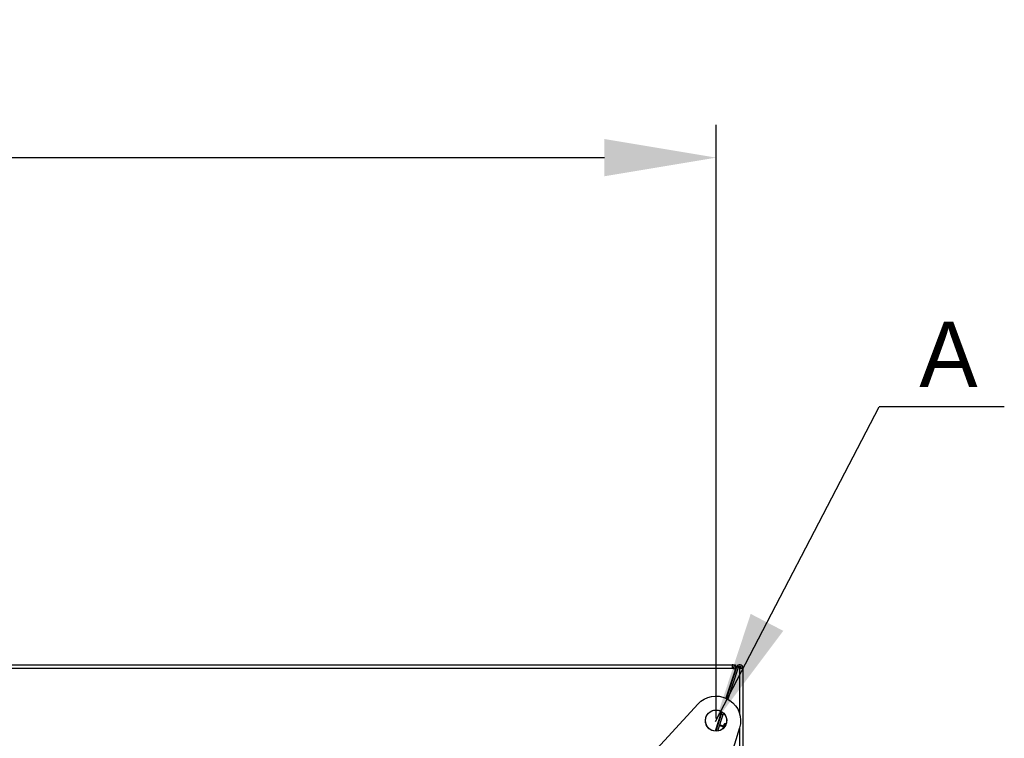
# Model space of a CAD drawing. Header units: millimetres. Extents: x 0 to 39025, y -31299 to 8400.
# Tile 89 of 256: x 14893 to 15495, y -26873 to -26434. Entities that reach past the tile are written whole.
import ezdxf

# ---------------------------------------------------------------- set-up
doc = ezdxf.new("R2010")
doc.units = ezdxf.units.MM
doc.header["$PDSIZE"] = -1
doc.layers.add('ANOTACIJE', color=7, linetype='Continuous')
doc.layers.add('DIMENZIJE', color=4, linetype='Continuous')
doc.styles.add('SLDTEXTSTYLE1', font='Montserrat-Regular.ttf')
doc.styles.add('SLDTEXTSTYLE6', font='txt')
doc.styles.get("Standard").update_dxf_attribs({"font": 'Montserrat-Regular.ttf'})
doc.dimstyles.new('SLDDIMSTYLE0', dxfattribs={"dimtxt": 3, "dimasz": 3.414889, "dimexe": 0, "dimexo": 0.0625, "dimgap": 0.75, "dimtad": 1, "dimdec": 0, "dimlfac": 20, "dimrnd": 1e-09, "dimzin": 12, "dimdsep": 46, "dimtxsty": 'SLDTEXTSTYLE6', "dimsah": 1, "dimcen": 0.09, "dimadec": 0, "dimazin": 3, "dimtfac": 1, "dimtdec": 0, "dimtofl": 0, "dimtmove": 0, "dimatfit": 3, "dimfxl": 1, "dimfrac": 2, "dimtolj": 1, "dimtzin": 12, "dimarcsym": 0})
doc.dimstyles.new('SLDDIMSTYLE3', dxfattribs={"dimtxt": 0.18, "dimasz": 3.414889, "dimexe": 0, "dimexo": 0.0625, "dimgap": 0, "dimtad": 0, "dimtih": 1, "dimtoh": 1, "dimdec": 0, "dimrnd": 1e-09, "dimzin": 0, "dimdsep": 46, "dimtxsty": 'Standard', "dimsah": 1, "dimcen": 0.09, "dimadec": 0, "dimazin": 0, "dimtfac": 3.414889, "dimtdec": 0, "dimtofl": 0, "dimtmove": 0, "dimatfit": 3, "dimfxl": 1, "dimfrac": 2, "dimtolj": 1, "dimtzin": 0, "dimarcsym": 0})

# ---------------------------------------------------------------- blocks, each defined once
blk = doc.blocks.new('Adapt 2 (spodaj)')
at = {"lineweight": 25}
for points in [[(6.52, 714.98), (6.52, 714.98), (1143.48, 714.98), (1143.48, 714.98)], [(6.52, 712.98), (6.52, 712.98), (1143.48, 712.98), (1143.48, 712.98)], [(1145.38, 712.36), (1145.38, 712.36), (1139.6, 694.58), (1139.6, 694.58)], [(1146.09, 713.61), (1146.09, 713.61), (1139.87, 694.46), (1139.87, 694.46)], [(1146.09, 713.59), (1146.09, 713.59), (1139.88, 694.46), (1139.88, 694.46)], [(1147.05, 713.28), (1147.05, 713.28), (1140.78, 694), (1140.78, 694)], [(1143.48, 714.95), (1143.48, 714.95), (1145.5, 714.95), (1145.5, 714.95)], [(1143.48, 712.98), (1143.48, 712.98), (1145.38, 712.36), (1145.38, 712.36)], [(1144.12, 712.76), (1144.12, 712.76), (1144.12, 712.85), (1144.12, 712.85)], [(1144.12, 712.85), (1144.12, 712.85), (1144.46, 712.85), (1144.46, 712.85)], [(1145.01, 711.23), (1145.01, 711.23), (1145.47, 711.69), (1145.47, 711.69)], [(1145.02, 711.26), (1145.02, 711.26), (1145.48, 711.72), (1145.48, 711.72)], [(1145.18, 711.76), (1145.18, 711.76), (1145.5, 712.07), (1145.5, 712.07)], [(1145.28, 712.07), (1145.28, 712.07), (1145.5, 712.07), (1145.5, 712.07)], [(1145.61, 712.12), (1145.61, 712.12), (1145.5, 712.12), (1145.5, 712.12)], [(1145.6, 712.09), (1145.6, 712.09), (1145.5, 712.09), (1145.5, 712.09)], [(1145.5, 712.09), (1145.5, 712.09), (1145.6, 712.09), (1145.6, 712.09)], [(1146.09, 713.59), (1146.09, 713.59), (1146.09, 713.61), (1146.09, 713.61)], [(1146.1, 713.61), (1146.1, 713.61), (1146.09, 713.61), (1146.09, 713.61)], [(1147.05, 713.28), (1147.05, 713.28), (1146.09, 713.59), (1146.09, 713.59)], [(1148, 713.31), (1148, 713.31), (1147.11, 713.44), (1147.11, 713.44)], [(1148, 713.33), (1148, 713.33), (1147.12, 713.46), (1147.12, 713.46)], [(1147.9, 712.98), (1147.9, 712.98), (1147.9, 685.36), (1147.9, 685.36)], [(1148, 713.33), (1148, 713.33), (1148, 713.31), (1148, 713.31)], [(1148, 713.31), (1148, 713.31), (1148, 712.98), (1148, 712.98)], [(1150, 712.98), (1150, 712.98), (1150, 1.98), (1150, 1.98)], [(1092.82, 658.76), (1092.82, 658.76), (1122.58, 691.01), (1122.58, 691.01)], [(1136.95, 686.41), (1136.95, 686.41), (1133.03, 674.36), (1133.03, 674.36)], [(1135, 680.39), (1135, 680.39), (1133.03, 674.36), (1133.03, 674.36)], [(1137.2, 686.24), (1137.2, 686.24), (1133.33, 674.34), (1133.33, 674.34)], [(1136.71, 684.71), (1136.71, 684.71), (1133.34, 674.34), (1133.34, 674.34)], [(1137.66, 684.4), (1137.66, 684.4), (1134.41, 674.39), (1134.41, 674.39)], [(1135, 680.39), (1135, 680.39), (1134.99, 680.39), (1134.99, 680.39)], [(1135.61, 682.3), (1135.61, 682.3), (1135, 680.39), (1135, 680.39)], [(1135.61, 682.3), (1135.61, 682.3), (1135.61, 682.3), (1135.61, 682.3)], [(1136.71, 684.71), (1136.71, 684.71), (1137.21, 686.24), (1137.21, 686.24)], [(1137.66, 684.4), (1137.66, 684.4), (1136.71, 684.71), (1136.71, 684.71)], [(1138.04, 685.58), (1138.04, 685.58), (1137.66, 684.4), (1137.66, 684.4)], [(1147.94, 676.45), (1147.94, 676.45), (1135.11, 634.49), (1135.11, 634.49)], [(1135.56, 677.93), (1135.56, 677.93), (1137.94, 677.16), (1137.94, 677.16)], [(1137.98, 677.3), (1137.98, 677.3), (1135.61, 678.07), (1135.61, 678.07)], [(1138.02, 677.42), (1138.02, 677.42), (1135.65, 678.2), (1135.65, 678.2)], [(1147.9, 676.3), (1147.9, 676.3), (1147.9, 83.87), (1147.9, 83.87)]]:
    blk.add_open_spline(points, degree=3, dxfattribs=at)
for points, knots in [([(1143.48, 714.98), (1143.48, 714.98), (1143.48, 714.94), (1143.48, 714.94), (1143.48, 714.94), (1143.48, 714.82), (1143.48, 714.82), (1143.48, 714.82), (1143.48, 714.64), (1143.48, 714.64), (1143.48, 714.64), (1143.48, 714.39), (1143.48, 714.39), (1143.48, 714.39), (1143.48, 714.09), (1143.48, 714.09), (1143.48, 714.09), (1143.48, 713.74), (1143.48, 713.74), (1143.48, 713.74), (1143.48, 713.36), (1143.48, 713.36), (1143.48, 713.36), (1143.48, 712.98), (1143.48, 712.98)], [0, 0, 0, 0, 1, 1, 1, 2, 2, 2, 3, 3, 3, 4, 4, 4, 5, 5, 5, 6, 6, 6, 7, 7, 7, 8, 8, 8, 8]), ([(1145.38, 712.36), (1145.38, 712.36), (1145.47, 712.82), (1145.47, 712.82), (1145.47, 712.82), (1145.45, 713.29), (1145.45, 713.29), (1145.45, 713.29), (1145.32, 713.74), (1145.32, 713.74), (1145.32, 713.74), (1145.09, 714.15), (1145.09, 714.15), (1145.09, 714.15), (1144.78, 714.5), (1144.78, 714.5), (1144.78, 714.5), (1144.38, 714.76), (1144.38, 714.76), (1144.38, 714.76), (1143.94, 714.92), (1143.94, 714.92), (1143.94, 714.92), (1143.48, 714.98), (1143.48, 714.98)], [0, 0, 0, 0, 1, 1, 1, 2, 2, 2, 3, 3, 3, 4, 4, 4, 5, 5, 5, 6, 6, 6, 7, 7, 7, 8, 8, 8, 8]), ([(1144.43, 712.67), (1144.43, 712.67), (1144.47, 712.9), (1144.47, 712.9), (1144.47, 712.9), (1144.46, 713.13), (1144.46, 713.13), (1144.46, 713.13), (1144.4, 713.36), (1144.4, 713.36), (1144.4, 713.36), (1144.29, 713.56), (1144.29, 713.56), (1144.29, 713.56), (1144.13, 713.73), (1144.13, 713.73), (1144.13, 713.73), (1143.93, 713.87), (1143.93, 713.87), (1143.93, 713.87), (1143.71, 713.95), (1143.71, 713.95), (1143.71, 713.95), (1143.48, 713.97), (1143.48, 713.97)], [0, 0, 0, 0, 1, 1, 1, 2, 2, 2, 3, 3, 3, 4, 4, 4, 5, 5, 5, 6, 6, 6, 7, 7, 7, 8, 8, 8, 8]), ([(1144.01, 712.8), (1144.01, 712.8), (1143.9, 713.01), (1143.9, 713.01), (1143.9, 713.01), (1143.75, 713.21), (1143.75, 713.21), (1143.75, 713.21), (1143.56, 713.4), (1143.56, 713.4), (1143.56, 713.4), (1143.48, 713.46), (1143.48, 713.46)], [0, 0, 0, 0, 1, 1, 1, 2, 2, 2, 3, 3, 3, 4, 4, 4, 4]), ([(1143.54, 713.99), (1143.54, 713.99), (1143.56, 713.98), (1143.56, 713.98), (1143.56, 713.98), (1143.75, 713.79), (1143.75, 713.79), (1143.75, 713.79), (1143.9, 713.59), (1143.9, 713.59), (1143.9, 713.59), (1144.01, 713.37), (1144.01, 713.37), (1144.01, 713.37), (1144.09, 713.14), (1144.09, 713.14), (1144.09, 713.14), (1144.12, 712.9), (1144.12, 712.9), (1144.12, 712.9), (1144.12, 712.85), (1144.12, 712.85)], [0, 0, 0, 0, 1, 1, 1, 2, 2, 2, 3, 3, 3, 4, 4, 4, 5, 5, 5, 6, 6, 6, 7, 7, 7, 7]), ([(1143.61, 713.94), (1143.61, 713.94), (1143.71, 713.79), (1143.71, 713.79), (1143.71, 713.79), (1143.71, 713.79), (1143.71, 713.79)], [0, 0, 0, 0, 1, 1, 1, 2, 2, 2, 2]), ([(1145.5, 714.95), (1145.5, 714.95), (1145.5, 714.87), (1145.5, 714.87), (1145.5, 714.87), (1145.5, 714.65), (1145.5, 714.65), (1145.5, 714.65), (1145.5, 714.31), (1145.5, 714.31), (1145.5, 714.31), (1145.5, 713.9), (1145.5, 713.9), (1145.5, 713.9), (1145.5, 713.5), (1145.5, 713.5), (1145.5, 713.5), (1145.5, 713.16), (1145.5, 713.16), (1145.5, 713.16), (1145.5, 712.93), (1145.5, 712.93), (1145.5, 712.93), (1145.5, 712.85), (1145.5, 712.85)], [0, 0, 0, 0, 1, 1, 1, 2, 2, 2, 3, 3, 3, 4, 4, 4, 5, 5, 5, 6, 6, 6, 7, 7, 7, 8, 8, 8, 8]), ([(1145.5, 712.07), (1145.5, 712.07), (1145.5, 712.22), (1145.5, 712.22), (1145.5, 712.22), (1145.5, 712.37), (1145.5, 712.37), (1145.5, 712.37), (1145.5, 712.51), (1145.5, 712.51), (1145.5, 712.51), (1145.5, 712.62), (1145.5, 712.62), (1145.5, 712.62), (1145.5, 712.72), (1145.5, 712.72), (1145.5, 712.72), (1145.5, 712.79), (1145.5, 712.79), (1145.5, 712.79), (1145.5, 712.84), (1145.5, 712.84), (1145.5, 712.84), (1145.5, 712.85), (1145.5, 712.85)], [0, 0, 0, 0, 1, 1, 1, 2, 2, 2, 3, 3, 3, 4, 4, 4, 5, 5, 5, 6, 6, 6, 7, 7, 7, 8, 8, 8, 8]), ([(1150, 712.98), (1150, 712.98), (1149.87, 713.67), (1149.87, 713.67), (1149.87, 713.67), (1149.52, 714.27), (1149.52, 714.27), (1149.52, 714.27), (1148.98, 714.72), (1148.98, 714.72), (1148.98, 714.72), (1148.31, 714.95), (1148.31, 714.95), (1148.31, 714.95), (1147.61, 714.94), (1147.61, 714.94), (1147.61, 714.94), (1146.95, 714.68), (1146.95, 714.68), (1146.95, 714.68), (1146.43, 714.21), (1146.43, 714.21), (1146.43, 714.21), (1146.09, 713.59), (1146.09, 713.59)], [0, 0, 0, 0, 1, 1, 1, 2, 2, 2, 3, 3, 3, 4, 4, 4, 5, 5, 5, 6, 6, 6, 7, 7, 7, 8, 8, 8, 8]), ([(1149, 712.98), (1149, 712.98), (1148.94, 713.32), (1148.94, 713.32), (1148.94, 713.32), (1148.76, 713.63), (1148.76, 713.63), (1148.76, 713.63), (1148.49, 713.85), (1148.49, 713.85), (1148.49, 713.85), (1148.16, 713.96), (1148.16, 713.96), (1148.16, 713.96), (1147.8, 713.96), (1147.8, 713.96), (1147.8, 713.96), (1147.48, 713.83), (1147.48, 713.83), (1147.48, 713.83), (1147.21, 713.59), (1147.21, 713.59), (1147.21, 713.59), (1147.05, 713.28), (1147.05, 713.28)], [0, 0, 0, 0, 1, 1, 1, 2, 2, 2, 3, 3, 3, 4, 4, 4, 5, 5, 5, 6, 6, 6, 7, 7, 7, 8, 8, 8, 8]), ([(1147.9, 712.98), (1147.9, 712.98), (1147.98, 712.98), (1147.98, 712.98), (1147.98, 712.98), (1148.2, 712.98), (1148.2, 712.98), (1148.2, 712.98), (1148.55, 712.98), (1148.55, 712.98), (1148.55, 712.98), (1148.95, 712.98), (1148.95, 712.98), (1148.95, 712.98), (1149.35, 712.98), (1149.35, 712.98), (1149.35, 712.98), (1149.69, 712.98), (1149.69, 712.98), (1149.69, 712.98), (1149.92, 712.98), (1149.92, 712.98), (1149.92, 712.98), (1150, 712.98), (1150, 712.98)], [0, 0, 0, 0, 1, 1, 1, 2, 2, 2, 3, 3, 3, 4, 4, 4, 5, 5, 5, 6, 6, 6, 7, 7, 7, 8, 8, 8, 8]), ([(1148.95, 713.23), (1148.95, 713.23), (1148.77, 713.25), (1148.77, 713.25), (1148.77, 713.25), (1148, 713.33), (1148, 713.33)], [0, 0, 0, 0, 1, 1, 1, 2, 2, 2, 2]), ([(1149, 712.98), (1149, 712.98), (1148.92, 713.06), (1148.92, 713.06), (1148.92, 713.06), (1148.71, 713.15), (1148.71, 713.15), (1148.71, 713.15), (1148.38, 713.23), (1148.38, 713.23), (1148.38, 713.23), (1148, 713.31), (1148, 713.31)], [0, 0, 0, 0, 1, 1, 1, 2, 2, 2, 3, 3, 3, 4, 4, 4, 4]), ([(1122.58, 691.01), (1122.58, 691.01), (1124.32, 692.62), (1124.32, 692.62), (1124.32, 692.62), (1126.29, 693.93), (1126.29, 693.93), (1126.29, 693.93), (1128.45, 694.92), (1128.45, 694.92), (1128.45, 694.92), (1130.74, 695.56), (1130.74, 695.56), (1130.74, 695.56), (1133.09, 695.82), (1133.09, 695.82), (1133.09, 695.82), (1135.47, 695.72), (1135.47, 695.72), (1135.47, 695.72), (1137.79, 695.24), (1137.79, 695.24), (1137.79, 695.24), (1140.01, 694.39), (1140.01, 694.39), (1140.01, 694.39), (1142.07, 693.21), (1142.07, 693.21), (1142.07, 693.21), (1143.92, 691.72), (1143.92, 691.72), (1143.92, 691.72), (1145.51, 689.95), (1145.51, 689.95), (1145.51, 689.95), (1146.8, 687.96), (1146.8, 687.96), (1146.8, 687.96), (1147.76, 685.79), (1147.76, 685.79), (1147.76, 685.79), (1148.36, 683.49), (1148.36, 683.49), (1148.36, 683.49), (1148.6, 681.13), (1148.6, 681.13), (1148.6, 681.13), (1148.45, 678.76), (1148.45, 678.76), (1148.45, 678.76), (1147.94, 676.45), (1147.94, 676.45)], [0, 0, 0, 0, 1, 1, 1, 2, 2, 2, 3, 3, 3, 4, 4, 4, 5, 5, 5, 6, 6, 6, 7, 7, 7, 8, 8, 8, 9, 9, 9, 10, 10, 10, 11, 11, 11, 12, 12, 12, 13, 13, 13, 14, 14, 14, 15, 15, 15, 16, 16, 16, 17, 17, 17, 17]), ([(1127.96, 684.07), (1127.96, 684.07), (1127.37, 682.68), (1127.37, 682.68), (1127.37, 682.68), (1127.11, 681.19), (1127.11, 681.19), (1127.11, 681.19), (1127.2, 679.69), (1127.2, 679.69), (1127.2, 679.69), (1127.64, 678.25), (1127.64, 678.25), (1127.64, 678.25), (1128.4, 676.94), (1128.4, 676.94), (1128.4, 676.94), (1129.43, 675.84), (1129.43, 675.84), (1129.43, 675.84), (1130.7, 675.02), (1130.7, 675.02), (1130.7, 675.02), (1132.11, 674.51), (1132.11, 674.51), (1132.11, 674.51), (1133.61, 674.33), (1133.61, 674.33), (1133.61, 674.33), (1135.11, 674.51), (1135.11, 674.51), (1135.11, 674.51), (1136.53, 675.03), (1136.53, 675.03), (1136.53, 675.03), (1137.79, 675.86), (1137.79, 675.86), (1137.79, 675.86), (1138.82, 676.96), (1138.82, 676.96), (1138.82, 676.96), (1139.57, 678.27), (1139.57, 678.27), (1139.57, 678.27), (1140, 679.72), (1140, 679.72), (1140, 679.72), (1140.09, 681.23), (1140.09, 681.23), (1140.09, 681.23), (1139.82, 682.72), (1139.82, 682.72), (1139.82, 682.72), (1139.22, 684.1), (1139.22, 684.1), (1139.22, 684.1), (1138.32, 685.31), (1138.32, 685.31), (1138.32, 685.31), (1137.16, 686.27), (1137.16, 686.27), (1137.16, 686.27), (1135.8, 686.95), (1135.8, 686.95), (1135.8, 686.95), (1134.34, 687.29), (1134.34, 687.29), (1134.34, 687.29), (1132.83, 687.29), (1132.83, 687.29), (1132.83, 687.29), (1131.36, 686.94), (1131.36, 686.94), (1131.36, 686.94), (1130.01, 686.26), (1130.01, 686.26), (1130.01, 686.26), (1128.86, 685.28), (1128.86, 685.28), (1128.86, 685.28), (1127.96, 684.07), (1127.96, 684.07)], [0, 0, 0, 0, 1, 1, 1, 2, 2, 2, 3, 3, 3, 4, 4, 4, 5, 5, 5, 6, 6, 6, 7, 7, 7, 8, 8, 8, 9, 9, 9, 10, 10, 10, 11, 11, 11, 12, 12, 12, 13, 13, 13, 14, 14, 14, 15, 15, 15, 16, 16, 16, 17, 17, 17, 18, 18, 18, 19, 19, 19, 20, 20, 20, 21, 21, 21, 22, 22, 22, 23, 23, 23, 24, 24, 24, 25, 25, 25, 26, 26, 26, 27, 27, 27, 27]), ([(1138.08, 677.59), (1138.08, 677.59), (1137.82, 676.78), (1137.82, 676.78), (1137.82, 676.78), (1137.47, 675.72), (1137.47, 675.72), (1137.47, 675.72), (1137.42, 675.58), (1137.42, 675.58)], [0, 0, 0, 0, 1, 1, 1, 2, 2, 2, 3, 3, 3, 3]), ([(1138.3, 678.28), (1138.3, 678.28), (1138.25, 678.1), (1138.25, 678.1), (1138.25, 678.1), (1138.08, 677.59), (1138.08, 677.59)], [0, 0, 0, 0, 1, 1, 1, 2, 2, 2, 2]), ([(1139.17, 678.05), (1139.17, 678.05), (1139, 678.09), (1139, 678.09), (1139, 678.09), (1138.83, 678.1), (1138.83, 678.1), (1138.83, 678.1), (1138.66, 678.08), (1138.66, 678.08), (1138.66, 678.08), (1138.5, 678.03), (1138.5, 678.03), (1138.5, 678.03), (1138.35, 677.96), (1138.35, 677.96), (1138.35, 677.96), (1138.23, 677.85), (1138.23, 677.85), (1138.23, 677.85), (1138.14, 677.73), (1138.14, 677.73), (1138.14, 677.73), (1138.08, 677.59), (1138.08, 677.59)], [0, 0, 0, 0, 1, 1, 1, 2, 2, 2, 3, 3, 3, 4, 4, 4, 5, 5, 5, 6, 6, 6, 7, 7, 7, 8, 8, 8, 8]), ([(1139.43, 678.86), (1139.43, 678.86), (1139.26, 678.89), (1139.26, 678.89), (1139.26, 678.89), (1139.09, 678.9), (1139.09, 678.9), (1139.09, 678.9), (1138.91, 678.87), (1138.91, 678.87), (1138.91, 678.87), (1138.75, 678.8), (1138.75, 678.8), (1138.75, 678.8), (1138.6, 678.71), (1138.6, 678.71), (1138.6, 678.71), (1138.47, 678.58), (1138.47, 678.58), (1138.47, 678.58), (1138.37, 678.44), (1138.37, 678.44), (1138.37, 678.44), (1138.3, 678.28), (1138.3, 678.28)], [0, 0, 0, 0, 1, 1, 1, 2, 2, 2, 3, 3, 3, 4, 4, 4, 5, 5, 5, 6, 6, 6, 7, 7, 7, 8, 8, 8, 8]), ([(1139.17, 678.05), (1139.17, 678.05), (1138.89, 677.19), (1138.89, 677.19), (1138.89, 677.19), (1138.82, 676.96), (1138.82, 676.96)], [0, 0, 0, 0, 1, 1, 1, 2, 2, 2, 2]), ([(1139.43, 678.86), (1139.43, 678.86), (1139.43, 678.85), (1139.43, 678.85), (1139.43, 678.85), (1139.36, 678.62), (1139.36, 678.62), (1139.36, 678.62), (1139.17, 678.05), (1139.17, 678.05)], [0, 0, 0, 0, 1, 1, 1, 2, 2, 2, 3, 3, 3, 3]), ([(1139.42, 677.94), (1139.42, 677.94), (1139.34, 677.99), (1139.34, 677.99), (1139.34, 677.99), (1139.17, 678.05), (1139.17, 678.05)], [0, 0, 0, 0, 1, 1, 1, 2, 2, 2, 2]), ([(1139.73, 678.69), (1139.73, 678.69), (1139.6, 678.79), (1139.6, 678.79), (1139.6, 678.79), (1139.43, 678.86), (1139.43, 678.86)], [0, 0, 0, 0, 1, 1, 1, 2, 2, 2, 2])]:
    blk.add_open_spline(points, degree=3, knots=knots, dxfattribs=at)
blk = doc.blocks.new('*D81')
at = {"layer": 'Defpoints', "color": 0, "transparency": 16777216}
for p in [(15318.44, -26517.87), (14201.26, -26862.2), (15318.44, -26862.16)]:
    blk.add_point(p, dxfattribs=at)
at = {"layer": 'DIMENZIJE', "color": 0, "lineweight": -2, "transparency": 16777216}
for p, q in [((14201.26, -26860.95), (14201.26, -26497.87)), ((15318.44, -26860.91), (15318.44, -26497.87)), ((14269.55, -26517.87), (15250.14, -26517.87))]:
    blk.add_line(p, q, dxfattribs=at)
at = {"layer": 'DIMENZIJE', "color": 0, "transparency": 16777216}
for points in [[(14269.55, -26506.49), (14269.55, -26529.26), (14201.26, -26517.87)], [(15250.14, -26506.49), (15250.14, -26529.26), (15318.44, -26517.87)]]:
    blk.add_solid(points, dxfattribs=at)
at = {"layer": 'DIMENZIJE', "color": 0, "transparency": 16777216, "insert": (14759.85, -26472.87), "char_height": 60, "attachment_point": 5, "style": 'SLDTEXTSTYLE6'}
blk.add_mtext('\\A1;1117', dxfattribs=at)

msp = doc.modelspace()

# ---------------------------------------------------------------- linework, layer by layer
msp.add_circle((15318.44, -26862.16), 6.47)
at = {"layer": 'ANOTACIJE', "color": 0}
msp.add_line((15494.68, -26670.37), (15418.17, -26670.37), dxfattribs=at)

# ---------------------------------------------------------------- block references
at = {"color": 1}
msp.add_blockref('Adapt 2 (spodaj)', (14184.86, -27543), dxfattribs=at)

# ---------------------------------------------------------------- texts
at = {"layer": 'ANOTACIJE', "color": 0, "insert": (15442.67, -26618.19), "char_height": 40, "attachment_point": 1, "style": 'SLDTEXTSTYLE1'}
msp.add_mtext('A', dxfattribs=at)

# ---------------------------------------------------------------- dimensions: what is measured, and where the dimension line sits
at = {"layer": 'DIMENZIJE'}
dim = msp.add_linear_dim(base=(15318.44, -26517.87), p1=(14201.26, -26862.2), p2=(15318.44, -26862.16), dimstyle='SLDDIMSTYLE0', override={"dimscale": 20, "dimexe": 1, "dimlfac": 1, "dimdle": 1, "dimtofl": 1}, dxfattribs=at)
dim.commit()
dim.dimension.update_dxf_attribs({"geometry": '*D81', "text_midpoint": (14759.85, -26472.87)})

# ---------------------------------------------------------------- leaders
at = {"layer": 'ANOTACIJE', "color": 7}
msp.add_leader([(15318.02, -26862.66), (15418.17, -26670.37)], dimstyle='SLDDIMSTYLE3', override={"dimscale": 20}, dxfattribs=at)

doc.saveas('drawing.dxf')
